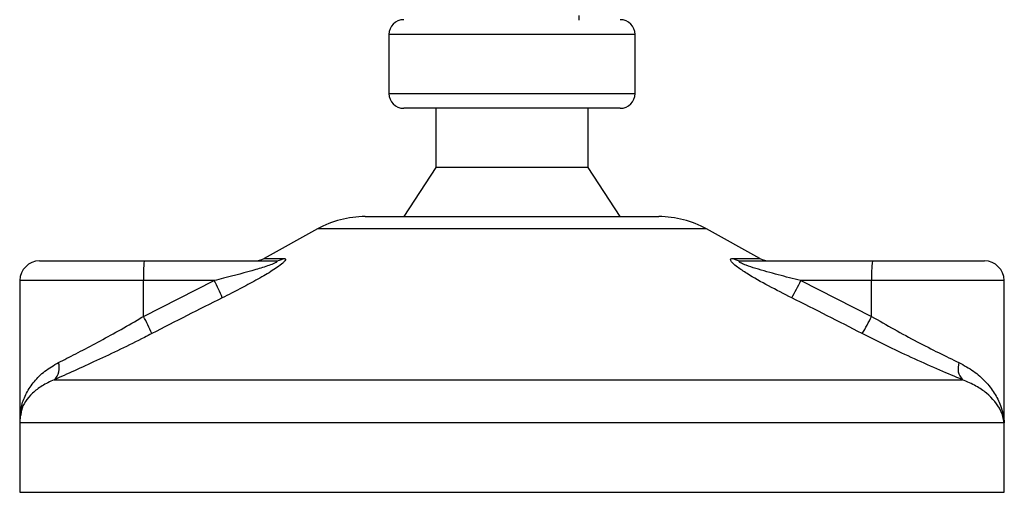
# Model space of a CAD drawing. Header units: millimetres. Extents: x 0 to 420, y 0 to 297.
# Tile 16 of 58: x 97.66 to 109.04, y 176.03 to 181.5. Entities that reach past the tile are written whole.
import ezdxf

# ---------------------------------------------------------------- set-up
doc = ezdxf.new("R2010")
doc.units = ezdxf.units.MM

msp = doc.modelspace()

# ---------------------------------------------------------------- linework, layer by layer
at = {"color": 7, "linetype": 'Continuous', "lineweight": 25}
for p, q in [((104.1281, 181.4921), (104.1281, 181.549)), ((101.9287, 181.3284), (101.9287, 180.6452)), ((104.7752, 181.3284), (101.9287, 181.3284)), ((104.7752, 180.6452), (104.7752, 181.3284)), ((101.9287, 180.6452), (103.3026, 180.6452)), ((103.3026, 180.6452), (104.7752, 180.6452)), ((103.3085, 180.4744), (102.0995, 180.4744)), ((102.4696, 180.4744), (102.4696, 179.7913)), ((104.6044, 180.4744), (103.3085, 180.4744)), ((104.2344, 179.7913), (104.2344, 180.4744)), ((102.4696, 179.7913), (102.0995, 179.222)), ((103.3214, 179.7913), (102.4696, 179.7913)), ((104.2344, 179.7913), (103.3214, 179.7913)), ((104.6044, 179.222), (104.2344, 179.7913)), ((101.6537, 179.222), (105.0503, 179.222)), ((101.102, 179.0794), (100.4858, 178.7381)), ((105.6019, 179.0794), (101.102, 179.0794)), ((106.2182, 178.7381), (105.6019, 179.0794)), ((97.8892, 178.7096), (99.0982, 178.7096)), ((99.0982, 178.7096), (100.61, 178.7096)), ((100.4858, 178.7381), (100.7116, 178.7381)), ((105.9087, 178.7381), (106.2182, 178.7381)), ((106.0071, 178.7096), (107.5188, 178.7096)), ((107.5188, 178.7096), (108.8147, 178.7096)), ((97.6615, 178.4819), (97.6615, 176.8907)), ((99.0904, 178.4819), (97.6615, 178.4819)), ((99.0904, 178.0681), (99.9094, 178.4819)), ((99.9094, 178.4819), (99.0904, 178.4819)), ((99.0904, 178.0681), (99.0904, 178.4819)), ((106.6919, 178.4819), (107.5109, 178.0681)), ((107.5109, 178.4819), (106.6919, 178.4819)), ((107.5109, 178.0681), (107.5109, 178.4819)), ((109.0424, 178.4819), (107.5109, 178.4819)), ((109.0424, 176.8708), (109.0424, 178.4819)), ((98.0563, 177.335), (108.5618, 177.335)), ((97.659, 176.837), (97.659, 176.0339)), ((109.0416, 176.837), (97.659, 176.837)), ((109.045, 176.837), (109.0416, 176.837)), ((109.045, 176.0339), (109.045, 176.837)), ((97.659, 176.0339), (109.045, 176.0339))]:
    msp.add_line(p, q, dxfattribs=at)
for centre, radius, start, end in [((102.0995, 181.3284), 0.1708, 90, 180), ((104.6044, 181.3284), 0.1708, 0, 90), ((102.0995, 180.6452), 0.1708, 180, 270), ((104.6044, 180.6452), 0.1708, 270, 0), ((101.6537, 178.0834), 1.1386, 90, 118.97971), ((105.0503, 178.0834), 1.1386, 61.02029, 90), ((97.8892, 178.4819), 0.2277, 90, 180), ((100.7377, 178.5387), 1.6483, 174.05026, 181.9769), ((100.3755, 178.9373), 0.2277, 270, 298.97971), ((100.6095, 178.9066), 0.197, 270.13347, 301.2075), ((106.0077, 178.8959), 0.1863, 237.88298, 269.80326), ((106.3285, 178.9373), 0.2277, 241.02029, 270), ((109.1583, 178.5387), 1.6483, 174.05026, 181.9769), ((108.8147, 178.4819), 0.2277, 0, 90), ((97.4924, 177.2408), 2.717, 22.54768, 27.17899), ((104.0285, 179.7542), 2.9517, 330.09662, 334.46582), ((96.8311, 176.8599), 2.5621, 23.1937, 28.13781), ((104.9986, 179.3091), 2.8021, 329.07178, 333.71276), ((97.9285, 177.4738), 0.1887, 312.63789, 18.67569), ((108.7038, 177.4681), 0.1946, 160.12241, 223.14649), ((98.2283, 176.837), 0.5693, 171.40055, 180), ((108.4757, 176.837), 0.5693, 0, 5.40863)]:
    msp.add_arc(centre, radius, start, end, dxfattribs=at)
for points, knots in [([(100.61, 178.7096), (100.6158, 178.7094), (100.6253, 178.7091), (100.6335, 178.7065), (100.6356, 178.7024), (100.6303, 178.6963), (100.6195, 178.6895), (100.5928, 178.6762), (100.517, 178.6476), (100.3201, 178.5872), (100.1059, 178.5309), (99.9449, 178.4907), (99.9094, 178.4819)], [0, 0, 0, 0, 0.0326282, 0.0525244, 0.0758401, 0.1000535, 0.1224526, 0.1468975, 0.2362249, 0.4244765, 0.873292, 1, 1, 1, 1]), ([(100.7116, 178.7381), (100.72, 178.7369), (100.737, 178.7346), (100.7304, 178.7136), (100.6972, 178.6793), (100.618, 178.6198), (100.479, 178.5343), (100.2992, 178.4347), (100.1367, 178.3503), (100.0371, 178.3004), (100.0017, 178.2827)], [0, 0, 0, 0, 0.0715734, 0.1443473, 0.2083354, 0.3096596, 0.4923301, 0.6911888, 0.8905251, 1, 1, 1, 1]), ([(106.5872, 178.2827), (106.4973, 178.328), (106.3182, 178.4184), (106.1049, 178.5395), (105.9682, 178.6299), (105.9055, 178.6815), (105.8787, 178.7149), (105.8799, 178.7337), (105.8965, 178.738), (105.9076, 178.7381), (105.9087, 178.7381)], [0, 0, 0, 0, 0.2791688, 0.5566156, 0.6991027, 0.7915598, 0.8614835, 0.9308082, 0.9932657, 1, 1, 1, 1]), ([(106.6919, 178.4819), (106.6045, 178.5039), (106.4288, 178.5481), (106.2157, 178.6072), (106.0738, 178.6533), (106.0116, 178.6781), (105.9882, 178.6911), (105.9797, 178.6983), (105.9776, 178.7032), (105.9828, 178.7076), (105.9928, 178.7092), (106.0024, 178.7096), (106.006, 178.7096), (106.0071, 178.7096)], [0, 0, 0, 0, 0.3126385, 0.6283409, 0.7723225, 0.8532102, 0.8895986, 0.904004, 0.9304919, 0.9491875, 0.9821779, 0.994635, 1, 1, 1, 1]), ([(100.0017, 178.2827), (99.866, 178.2147), (99.5934, 178.0782), (99.3222, 177.9389), (99.1861, 177.8689)], [0, 0, 0, 0, 0.4978543, 1, 1, 1, 1]), ([(107.4023, 177.8689), (107.2674, 177.9383), (106.9964, 178.0776), (106.724, 178.2141), (106.5872, 178.2827)], [0, 0, 0, 0, 0.497852, 1, 1, 1, 1]), ([(98.1072, 177.5342), (98.1724, 177.5673), (98.3047, 177.6344), (98.531, 177.7532), (98.7706, 177.8836), (98.9588, 177.9906), (99.0658, 178.0537), (99.0904, 178.0681)], [0, 0, 0, 0, 0.2283053, 0.4634776, 0.6938128, 0.9297437, 1, 1, 1, 1]), ([(107.5109, 178.0681), (107.5977, 178.0177), (107.7734, 177.9156), (108.0355, 177.7751), (108.2919, 177.6441), (108.4437, 177.5712), (108.5208, 177.5342)], [0, 0, 0, 0, 0.2465936, 0.4996913, 0.7457356, 1, 1, 1, 1]), ([(99.1861, 177.8689), (99.1578, 177.8544), (99.0369, 177.7924), (98.8203, 177.6854), (98.5474, 177.556), (98.2851, 177.4361), (98.1333, 177.3691), (98.0563, 177.335)], [0, 0, 0, 0, 0.0699949, 0.2998887, 0.53536, 0.7642956, 1, 1, 1, 1]), ([(108.5618, 177.335), (108.4766, 177.3707), (108.3031, 177.4432), (108.0114, 177.5729), (107.7071, 177.7148), (107.5048, 177.8171), (107.4023, 177.8689)], [0, 0, 0, 0, 0.2463531, 0.5014676, 0.7472632, 1, 1, 1, 1]), ([(97.6657, 176.8708), (97.6681, 176.9271), (97.6725, 177.0325), (97.7337, 177.1827), (97.8223, 177.316), (97.9435, 177.4383), (98.0522, 177.502), (98.1072, 177.5342)], [0, 0, 0, 0, 0.22509807, 0.42087671, 0.62027617, 0.80772596, 1, 1, 1, 1]), ([(108.5208, 177.5342), (108.5791, 177.5025), (108.6957, 177.4389), (108.8301, 177.3169), (108.9344, 177.1832), (109.0134, 177.0225), (109.0379, 176.9052), (109.0415, 176.8376), (109.0416, 176.837)], [0, 0, 0, 0, 0.181527, 0.3632884, 0.5522832, 0.7413623, 0.9977537, 1, 1, 1, 1]), ([(98.0563, 177.335), (98.0081, 177.3126), (97.9107, 177.2672), (97.768, 177.1507), (97.6801, 177.0318), (97.6736, 176.9412), (97.6721, 176.921)], [0, 0, 0, 0, 0.2123614, 0.4290443, 0.8732781, 1, 1, 1, 1]), ([(109.0416, 176.837), (109.0415, 176.8374), (109.0376, 176.8857), (109.0045, 177.0049), (108.8867, 177.1501), (108.7219, 177.2666), (108.6155, 177.3121), (108.5618, 177.335)], [0, 0, 0, 0, 0.00221506, 0.25809403, 0.63549996, 0.8160594, 1, 1, 1, 1]), ([(109.0318, 176.921), (109.0378, 176.8935), (109.0439, 176.8656), (109.0416, 176.8374), (109.0416, 176.837)], [0, 0, 0, 0, 0.9852732, 1, 1, 1, 1]), ([(109.0416, 176.837), (109.0416, 176.8376), (109.0422, 176.8489), (109.0402, 176.8601), (109.0383, 176.8708)], [0, 0, 0, 0, 0.0519005, 1, 1, 1, 1])]:
    msp.add_open_spline(points, degree=3, knots=knots, dxfattribs=at)

doc.saveas('drawing.dxf')
